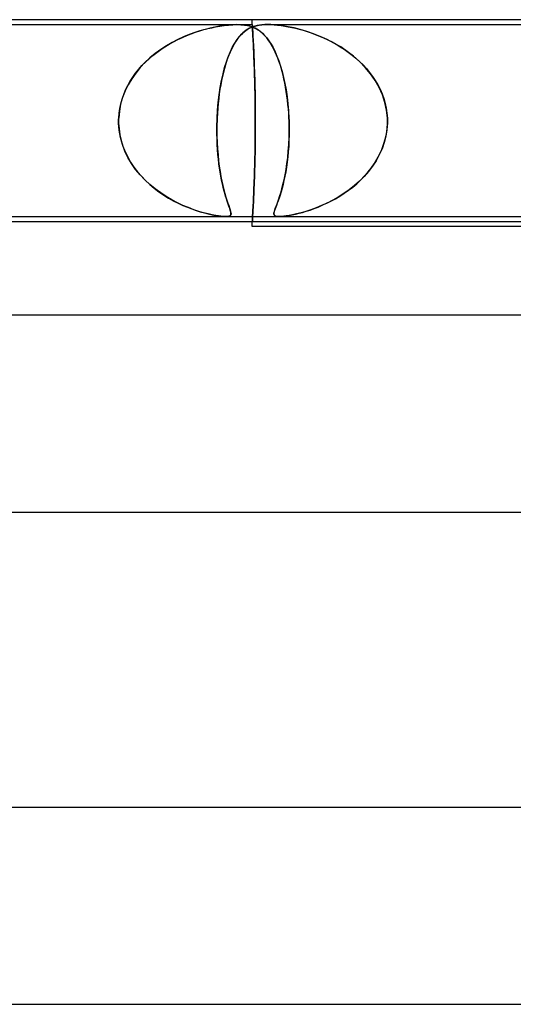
# Model space of a CAD drawing. Header units: millimetres. Extents: x -310 to 310, y -2 to 200.
# Tile 36 of 73: x -38 to -28, y 180 to 200. Entities that reach past the tile are written whole.
import ezdxf

# ---------------------------------------------------------------- set-up
doc = ezdxf.new("R2010")
doc.units = ezdxf.units.MM
doc.layers.add('HIDDEN', color=7, linetype='Continuous')
doc.layers.add('THICK', color=7, linetype='Continuous')

msp = doc.modelspace()

# ---------------------------------------------------------------- linework, layer by layer
at = {"layer": 'HIDDEN'}
for p, q in [((-33, 199.9), (-33, 200)), ((-40.938, 199.9), (-33.312, 199.9)), ((-33.959, 199.804), (-34.064, 199.774)), ((-33.984, 199.798), (-33.903, 199.819)), ((-33.858, 199.83), (-33.959, 199.804)), ((-33.903, 199.819), (-33.825, 199.837)), ((-33.76, 199.851), (-33.858, 199.83)), ((-33.825, 199.837), (-33.745, 199.854)), ((-33.666, 199.868), (-33.76, 199.851)), ((-33.745, 199.854), (-33.661, 199.869)), ((-33.573, 199.882), (-33.666, 199.868)), ((-33.661, 199.869), (-33.573, 199.882)), ((-33.482, 199.892), (-33.573, 199.882)), ((-33.573, 199.882), (-33.485, 199.891)), ((-33.485, 199.891), (-33.397, 199.898)), ((-33.394, 199.898), (-33.482, 199.892)), ((-33.397, 199.898), (-33.313, 199.9)), ((-33.312, 199.9), (-33.394, 199.898)), ((-33.313, 199.9), (-33.233, 199.898)), ((-33.238, 199.898), (-33.312, 199.9)), ((-33.312, 199.9), (-33, 199.9)), ((-33.172, 199.892), (-33.238, 199.898)), ((-33.233, 199.898), (-33.162, 199.891)), ((-33.113, 199.883), (-33.172, 199.892)), ((-33.162, 199.891), (-33.097, 199.88)), ((-33.158, 199.762), (-33.103, 199.8)), ((-33.093, 199.806), (-33.127, 199.785)), ((-33.062, 199.872), (-33.113, 199.883)), ((-33.103, 199.8), (-33.045, 199.832)), ((-33.097, 199.88), (-33.04, 199.866)), ((-33.059, 199.825), (-33.093, 199.806)), ((-33.016, 199.858), (-33.062, 199.872)), ((-33.024, 199.842), (-33.059, 199.825)), ((-33.045, 199.832), (-32.985, 199.857)), ((-33.04, 199.866), (-32.987, 199.847)), ((-32.987, 199.856), (-33.024, 199.842)), ((-32.976, 199.843), (-33.016, 199.858)), ((-33, 199.9), (-33, 199.898)), ((-33, 199.898), (-33, 199.9)), ((-33, 199.898), (-33, 199.892)), ((-33, 199.892), (-33, 199.898)), ((-33, 199.892), (-32.999, 199.882)), ((-32.999, 199.883), (-33, 199.892)), ((-32.998, 199.869), (-32.999, 199.883)), ((-32.999, 199.882), (-32.998, 199.867)), ((-32.997, 199.851), (-32.998, 199.869)), ((-32.998, 199.867), (-32.997, 199.848)), ((-32.996, 199.829), (-32.997, 199.851)), ((-32.997, 199.848), (-32.996, 199.825)), ((-32.994, 199.803), (-32.996, 199.829)), ((-32.996, 199.825), (-32.994, 199.797)), ((-32.993, 199.773), (-32.994, 199.803)), ((-32.947, 199.869), (-32.987, 199.856)), ((-32.987, 199.847), (-32.937, 199.824)), ((-32.985, 199.857), (-32.922, 199.876)), ((-32.94, 199.826), (-32.976, 199.843)), ((-32.903, 199.88), (-32.947, 199.869)), ((-32.905, 199.807), (-32.94, 199.826)), ((-32.937, 199.824), (-32.888, 199.797)), ((-32.922, 199.876), (-32.863, 199.888)), ((-32.871, 199.785), (-32.905, 199.807)), ((-32.856, 199.889), (-32.903, 199.88)), ((-32.863, 199.888), (-32.806, 199.895)), ((-32.804, 199.895), (-32.856, 199.889)), ((-32.806, 199.895), (-32.75, 199.899)), ((-32.748, 199.899), (-32.804, 199.895)), ((-32.75, 199.899), (-32.688, 199.9)), ((-32.687, 199.9), (-32.748, 199.899)), ((-32.688, 199.9), (-32.624, 199.899)), ((-32.688, 199.9), (-25.062, 199.9)), ((-32.622, 199.899), (-32.687, 199.9)), ((-32.624, 199.899), (-32.556, 199.895)), ((-32.553, 199.895), (-32.622, 199.899)), ((-32.556, 199.895), (-32.486, 199.889)), ((-32.475, 199.888), (-32.553, 199.895)), ((-32.486, 199.889), (-32.414, 199.88)), ((-32.382, 199.876), (-32.475, 199.888)), ((-32.414, 199.88), (-32.341, 199.869)), ((-32.272, 199.857), (-32.382, 199.876)), ((-32.341, 199.869), (-32.268, 199.856)), ((-32.151, 199.832), (-32.272, 199.857)), ((-32.268, 199.856), (-32.195, 199.842)), ((-32.195, 199.842), (-32.121, 199.825)), ((-32.024, 199.8), (-32.151, 199.832)), ((-32.121, 199.825), (-32.045, 199.806)), ((-32.045, 199.806), (-31.967, 199.785)), ((-31.891, 199.762), (-32.024, 199.8)), ((-34.512, 199.598), (-34.421, 199.641)), ((-34.395, 199.652), (-34.511, 199.599)), ((-34.421, 199.641), (-34.331, 199.679)), ((-34.282, 199.699), (-34.395, 199.652)), ((-34.331, 199.679), (-34.242, 199.714)), ((-34.171, 199.739), (-34.282, 199.699)), ((-34.242, 199.714), (-34.154, 199.745)), ((-34.064, 199.774), (-34.171, 199.739)), ((-34.154, 199.745), (-34.068, 199.773)), ((-34.068, 199.773), (-33.984, 199.798)), ((-33.285, 199.631), (-33.315, 199.591)), ((-33.31, 199.598), (-33.261, 199.661)), ((-33.254, 199.668), (-33.285, 199.631)), ((-33.261, 199.661), (-33.21, 199.715)), ((-33.223, 199.702), (-33.254, 199.668)), ((-33.192, 199.733), (-33.223, 199.702)), ((-33.21, 199.715), (-33.158, 199.762)), ((-33.16, 199.76), (-33.192, 199.733)), ((-33.127, 199.785), (-33.16, 199.76)), ((-32.994, 199.797), (-32.992, 199.765)), ((-32.991, 199.739), (-32.993, 199.773)), ((-32.992, 199.765), (-32.99, 199.729)), ((-32.989, 199.701), (-32.991, 199.739)), ((-32.99, 199.729), (-32.988, 199.689)), ((-32.986, 199.659), (-32.989, 199.701)), ((-32.988, 199.689), (-32.986, 199.645)), ((-32.984, 199.614), (-32.986, 199.659)), ((-32.986, 199.645), (-32.983, 199.598)), ((-32.981, 199.566), (-32.984, 199.614)), ((-32.888, 199.797), (-32.842, 199.764)), ((-32.837, 199.761), (-32.871, 199.785)), ((-32.842, 199.764), (-32.796, 199.726)), ((-32.804, 199.733), (-32.837, 199.761)), ((-32.771, 199.702), (-32.804, 199.733)), ((-32.796, 199.726), (-32.751, 199.682)), ((-32.739, 199.668), (-32.771, 199.702)), ((-32.751, 199.682), (-32.707, 199.63)), ((-32.707, 199.631), (-32.739, 199.668)), ((-32.676, 199.59), (-32.707, 199.631)), ((-32.707, 199.63), (-32.663, 199.572)), ((-31.967, 199.785), (-31.886, 199.76)), ((-31.756, 199.715), (-31.891, 199.762)), ((-31.886, 199.76), (-31.804, 199.733)), ((-31.804, 199.733), (-31.721, 199.702)), ((-31.618, 199.661), (-31.756, 199.715)), ((-31.721, 199.702), (-31.636, 199.668)), ((-31.636, 199.668), (-31.55, 199.631)), ((-31.479, 199.598), (-31.618, 199.661)), ((-31.55, 199.631), (-31.465, 199.591)), ((-34.861, 199.395), (-34.777, 199.45)), ((-34.743, 199.471), (-34.858, 199.397)), ((-34.777, 199.45), (-34.69, 199.503)), ((-34.627, 199.539), (-34.743, 199.471)), ((-34.69, 199.503), (-34.602, 199.552)), ((-34.511, 199.599), (-34.627, 199.539)), ((-34.602, 199.552), (-34.512, 199.598)), ((-33.445, 199.356), (-33.402, 199.446)), ((-33.399, 199.451), (-33.426, 199.398)), ((-33.402, 199.446), (-33.357, 199.526)), ((-33.372, 199.501), (-33.399, 199.451)), ((-33.344, 199.548), (-33.372, 199.501)), ((-33.357, 199.526), (-33.31, 199.598)), ((-33.315, 199.591), (-33.344, 199.548)), ((-32.983, 199.598), (-32.98, 199.547)), ((-32.979, 199.515), (-32.981, 199.566)), ((-32.98, 199.547), (-32.978, 199.492)), ((-32.976, 199.46), (-32.979, 199.515)), ((-32.978, 199.492), (-32.975, 199.435)), ((-32.974, 199.403), (-32.976, 199.46)), ((-32.975, 199.435), (-32.972, 199.376)), ((-32.971, 199.344), (-32.974, 199.403)), ((-32.645, 199.546), (-32.676, 199.59)), ((-32.663, 199.572), (-32.62, 199.506)), ((-32.616, 199.499), (-32.645, 199.546)), ((-32.62, 199.506), (-32.579, 199.432)), ((-32.588, 199.449), (-32.616, 199.499)), ((-32.56, 199.396), (-32.588, 199.449)), ((-32.579, 199.432), (-32.538, 199.35)), ((-31.34, 199.526), (-31.479, 199.598)), ((-31.465, 199.591), (-31.38, 199.548)), ((-31.38, 199.548), (-31.296, 199.501)), ((-31.204, 199.446), (-31.34, 199.526)), ((-31.296, 199.501), (-31.213, 199.451)), ((-31.213, 199.451), (-31.131, 199.398)), ((-31.07, 199.356), (-31.204, 199.446)), ((-35.08, 199.225), (-35.183, 199.129)), ((-35.172, 199.139), (-35.099, 199.208)), ((-35.099, 199.208), (-35.022, 199.274)), ((-34.971, 199.314), (-35.08, 199.225)), ((-35.022, 199.274), (-34.943, 199.336)), ((-34.858, 199.397), (-34.971, 199.314)), ((-34.943, 199.336), (-34.861, 199.395)), ((-33.525, 199.147), (-33.486, 199.256)), ((-33.501, 199.218), (-33.524, 199.151)), ((-33.477, 199.281), (-33.501, 199.218)), ((-33.486, 199.256), (-33.445, 199.356)), ((-33.452, 199.341), (-33.477, 199.281)), ((-33.426, 199.398), (-33.452, 199.341)), ((-32.972, 199.376), (-32.97, 199.314)), ((-32.968, 199.283), (-32.971, 199.344)), ((-32.97, 199.314), (-32.967, 199.25)), ((-32.966, 199.219), (-32.968, 199.283)), ((-32.967, 199.25), (-32.964, 199.182)), ((-32.963, 199.151), (-32.966, 199.219)), ((-32.533, 199.341), (-32.56, 199.396)), ((-32.538, 199.35), (-32.499, 199.26)), ((-32.508, 199.282), (-32.533, 199.341)), ((-32.483, 199.221), (-32.508, 199.282)), ((-32.499, 199.26), (-32.461, 199.163)), ((-32.459, 199.156), (-32.483, 199.221)), ((-31.131, 199.398), (-31.05, 199.341)), ((-30.941, 199.256), (-31.07, 199.356)), ((-31.05, 199.341), (-30.972, 199.281)), ((-30.972, 199.281), (-30.895, 199.218)), ((-30.817, 199.147), (-30.941, 199.256)), ((-30.895, 199.218), (-30.821, 199.151)), ((-35.28, 199.026), (-35.369, 198.917)), ((-35.308, 198.993), (-35.242, 199.068)), ((-35.183, 199.129), (-35.28, 199.026)), ((-35.242, 199.068), (-35.172, 199.139)), ((-33.595, 198.903), (-33.562, 199.029)), ((-33.568, 199.006), (-33.588, 198.929)), ((-33.547, 199.08), (-33.568, 199.006)), ((-33.562, 199.029), (-33.525, 199.147)), ((-33.524, 199.151), (-33.547, 199.08)), ((-32.964, 199.182), (-32.962, 199.11)), ((-32.96, 199.08), (-32.963, 199.151)), ((-32.962, 199.11), (-32.959, 199.035)), ((-32.958, 199.007), (-32.96, 199.08)), ((-32.959, 199.035), (-32.956, 198.957)), ((-32.955, 198.93), (-32.958, 199.007)), ((-32.461, 199.163), (-32.427, 199.058)), ((-32.437, 199.089), (-32.459, 199.156)), ((-32.415, 199.019), (-32.437, 199.089)), ((-32.427, 199.058), (-32.394, 198.947)), ((-32.394, 198.947), (-32.415, 199.019)), ((-30.821, 199.151), (-30.75, 199.08)), ((-30.703, 199.029), (-30.817, 199.147)), ((-30.75, 199.08), (-30.682, 199.006)), ((-30.597, 198.903), (-30.703, 199.029)), ((-30.682, 199.006), (-30.617, 198.929)), ((-35.451, 198.801), (-35.523, 198.679)), ((-35.483, 198.75), (-35.429, 198.834)), ((-35.369, 198.917), (-35.451, 198.801)), ((-35.429, 198.834), (-35.371, 198.915)), ((-35.371, 198.915), (-35.308, 198.993)), ((-33.607, 198.848), (-33.625, 198.764)), ((-33.624, 198.768), (-33.595, 198.903)), ((-33.588, 198.929), (-33.607, 198.848)), ((-32.956, 198.957), (-32.954, 198.877)), ((-32.953, 198.851), (-32.955, 198.93)), ((-32.954, 198.877), (-32.951, 198.794)), ((-32.951, 198.77), (-32.953, 198.851)), ((-32.375, 198.871), (-32.394, 198.947)), ((-32.394, 198.947), (-32.364, 198.828)), ((-32.356, 198.793), (-32.375, 198.871)), ((-32.364, 198.828), (-32.337, 198.703)), ((-30.617, 198.929), (-30.557, 198.848)), ((-30.504, 198.768), (-30.597, 198.903)), ((-30.557, 198.848), (-30.501, 198.764)), ((-35.523, 198.679), (-35.586, 198.552)), ((-35.576, 198.573), (-35.532, 198.663)), ((-35.532, 198.663), (-35.483, 198.75)), ((-33.673, 198.476), (-33.651, 198.625)), ((-33.642, 198.677), (-33.657, 198.587)), ((-33.651, 198.625), (-33.624, 198.768)), ((-33.625, 198.764), (-33.642, 198.677)), ((-32.951, 198.794), (-32.949, 198.709)), ((-32.949, 198.687), (-32.951, 198.77)), ((-32.949, 198.709), (-32.947, 198.622)), ((-32.947, 198.602), (-32.949, 198.687)), ((-32.947, 198.622), (-32.945, 198.533)), ((-32.945, 198.515), (-32.947, 198.602)), ((-32.339, 198.713), (-32.356, 198.793)), ((-32.324, 198.629), (-32.339, 198.713)), ((-32.337, 198.703), (-32.314, 198.572)), ((-32.309, 198.544), (-32.324, 198.629)), ((-30.422, 198.625), (-30.504, 198.768)), ((-30.501, 198.764), (-30.45, 198.677)), ((-30.45, 198.677), (-30.404, 198.587)), ((-30.356, 198.476), (-30.422, 198.625)), ((-35.637, 198.42), (-35.676, 198.283)), ((-35.647, 198.388), (-35.614, 198.482)), ((-35.586, 198.552), (-35.637, 198.42)), ((-35.614, 198.482), (-35.576, 198.573)), ((-33.691, 198.321), (-33.673, 198.476)), ((-33.671, 198.494), (-33.683, 198.398)), ((-33.657, 198.587), (-33.671, 198.494)), ((-32.945, 198.533), (-32.944, 198.444)), ((-32.944, 198.428), (-32.945, 198.515)), ((-32.944, 198.444), (-32.942, 198.353)), ((-32.942, 198.34), (-32.944, 198.428)), ((-32.314, 198.572), (-32.293, 198.435)), ((-32.296, 198.456), (-32.309, 198.544)), ((-32.285, 198.367), (-32.296, 198.456)), ((-32.293, 198.435), (-32.277, 198.294)), ((-30.404, 198.587), (-30.363, 198.494)), ((-30.363, 198.494), (-30.328, 198.398)), ((-30.305, 198.321), (-30.356, 198.476)), ((-35.676, 198.283), (-35.702, 198.142)), ((-35.694, 198.196), (-35.673, 198.293)), ((-35.673, 198.293), (-35.647, 198.388)), ((-33.702, 198.202), (-33.709, 198.102)), ((-33.705, 198.162), (-33.691, 198.321)), ((-33.693, 198.301), (-33.702, 198.202)), ((-33.683, 198.398), (-33.693, 198.301)), ((-32.942, 198.353), (-32.941, 198.262)), ((-32.941, 198.251), (-32.942, 198.34)), ((-32.941, 198.262), (-32.94, 198.171)), ((-32.94, 198.163), (-32.941, 198.251)), ((-32.275, 198.277), (-32.285, 198.367)), ((-32.277, 198.294), (-32.264, 198.148)), ((-32.267, 198.186), (-32.275, 198.277)), ((-30.328, 198.398), (-30.3, 198.301)), ((-30.271, 198.162), (-30.305, 198.321)), ((-30.3, 198.301), (-30.278, 198.202)), ((-30.278, 198.202), (-30.263, 198.102)), ((-35.715, 198), (-35.716, 197.983)), ((-35.716, 197.983), (-35.715, 198)), ((-35.702, 198.142), (-35.715, 198)), ((-35.715, 198), (-35.708, 198.099)), ((-35.708, 198.099), (-35.694, 198.196)), ((-33.715, 197.983), (-33.714, 198)), ((-33.714, 198), (-33.715, 197.983)), ((-33.714, 198), (-33.705, 198.162)), ((-33.709, 198.102), (-33.714, 198)), ((-32.94, 198.171), (-32.94, 198.08)), ((-32.94, 198.074), (-32.94, 198.163)), ((-32.94, 198.08), (-32.939, 197.989)), ((-32.939, 197.987), (-32.94, 198.074)), ((-32.26, 198.093), (-32.267, 198.186)), ((-32.264, 198.148), (-32.255, 198)), ((-32.255, 198), (-32.26, 198.093)), ((-32.255, 197.983), (-32.255, 198)), ((-32.255, 198), (-32.255, 197.983)), ((-30.255, 198), (-30.271, 198.162)), ((-30.263, 198.102), (-30.255, 198)), ((-30.255, 198), (-30.254, 197.983)), ((-30.254, 197.983), (-30.255, 198)), ((-35.716, 197.95), (-35.717, 197.933)), ((-35.717, 197.933), (-35.716, 197.95)), ((-35.717, 197.933), (-35.716, 197.917)), ((-35.716, 197.917), (-35.717, 197.933)), ((-35.716, 197.983), (-35.716, 197.967)), ((-35.716, 197.967), (-35.716, 197.983)), ((-35.716, 197.967), (-35.716, 197.95)), ((-35.716, 197.95), (-35.716, 197.967)), ((-35.716, 197.917), (-35.716, 197.9)), ((-35.716, 197.9), (-35.716, 197.917)), ((-35.716, 197.9), (-35.708, 197.781)), ((-35.705, 197.753), (-35.716, 197.9)), ((-33.719, 197.79), (-33.718, 197.9)), ((-33.718, 197.9), (-33.719, 197.766)), ((-33.718, 197.9), (-33.717, 197.917)), ((-33.717, 197.917), (-33.718, 197.9)), ((-33.717, 197.933), (-33.716, 197.95)), ((-33.716, 197.95), (-33.717, 197.933)), ((-33.717, 197.917), (-33.717, 197.933)), ((-33.717, 197.933), (-33.717, 197.917)), ((-33.716, 197.967), (-33.715, 197.983)), ((-33.715, 197.983), (-33.716, 197.967)), ((-33.716, 197.95), (-33.716, 197.967)), ((-33.716, 197.967), (-33.716, 197.95)), ((-32.939, 197.813), (-32.94, 197.726)), ((-32.94, 197.726), (-32.939, 197.813)), ((-32.939, 197.989), (-32.939, 197.9)), ((-32.939, 197.9), (-32.939, 197.987)), ((-32.939, 197.9), (-32.939, 197.813)), ((-32.939, 197.813), (-32.939, 197.9)), ((-32.254, 197.967), (-32.255, 197.983)), ((-32.255, 197.983), (-32.254, 197.967)), ((-32.253, 197.95), (-32.254, 197.967)), ((-32.254, 197.967), (-32.253, 197.95)), ((-32.253, 197.933), (-32.253, 197.95)), ((-32.253, 197.95), (-32.253, 197.933)), ((-32.252, 197.917), (-32.253, 197.933)), ((-32.253, 197.933), (-32.252, 197.917)), ((-32.252, 197.9), (-32.252, 197.917)), ((-32.252, 197.917), (-32.252, 197.9)), ((-32.25, 197.753), (-32.252, 197.9)), ((-32.252, 197.9), (-32.25, 197.781)), ((-30.254, 197.9), (-30.263, 197.766)), ((-30.261, 197.79), (-30.254, 197.9)), ((-30.254, 197.983), (-30.253, 197.967)), ((-30.253, 197.967), (-30.254, 197.983)), ((-30.253, 197.917), (-30.254, 197.9)), ((-30.254, 197.9), (-30.253, 197.917)), ((-30.253, 197.967), (-30.253, 197.95)), ((-30.253, 197.95), (-30.253, 197.967)), ((-30.253, 197.95), (-30.253, 197.933)), ((-30.253, 197.933), (-30.253, 197.95)), ((-30.253, 197.933), (-30.253, 197.917)), ((-30.253, 197.917), (-30.253, 197.933)), ((-35.708, 197.781), (-35.691, 197.663)), ((-35.68, 197.608), (-35.705, 197.753)), ((-35.691, 197.663), (-35.664, 197.545)), ((-35.641, 197.467), (-35.68, 197.608)), ((-33.719, 197.68), (-33.719, 197.79)), ((-33.719, 197.766), (-33.718, 197.633)), ((-33.717, 197.572), (-33.719, 197.68)), ((-33.718, 197.633), (-33.714, 197.503)), ((-32.94, 197.637), (-32.941, 197.549)), ((-32.941, 197.549), (-32.94, 197.637)), ((-32.94, 197.726), (-32.94, 197.637)), ((-32.94, 197.637), (-32.94, 197.726)), ((-32.259, 197.467), (-32.253, 197.608)), ((-32.251, 197.663), (-32.255, 197.545)), ((-32.253, 197.608), (-32.25, 197.753)), ((-32.25, 197.781), (-32.251, 197.663)), ((-30.285, 197.633), (-30.319, 197.503)), ((-30.299, 197.572), (-30.276, 197.68)), ((-30.263, 197.766), (-30.285, 197.633)), ((-30.276, 197.68), (-30.261, 197.79)), ((-35.664, 197.545), (-35.628, 197.431)), ((-35.589, 197.331), (-35.641, 197.467)), ((-35.628, 197.431), (-35.584, 197.319)), ((-33.712, 197.466), (-33.717, 197.572)), ((-33.714, 197.503), (-33.707, 197.376)), ((-33.706, 197.363), (-33.712, 197.466)), ((-32.942, 197.46), (-32.944, 197.372)), ((-32.944, 197.372), (-32.942, 197.46)), ((-32.941, 197.549), (-32.942, 197.46)), ((-32.942, 197.46), (-32.941, 197.549)), ((-32.261, 197.431), (-32.269, 197.319)), ((-32.268, 197.331), (-32.259, 197.467)), ((-32.255, 197.545), (-32.261, 197.431)), ((-30.369, 197.363), (-30.331, 197.466)), ((-30.319, 197.503), (-30.364, 197.376)), ((-30.331, 197.466), (-30.299, 197.572)), ((-35.527, 197.201), (-35.589, 197.331)), ((-35.584, 197.319), (-35.532, 197.212)), ((-35.532, 197.212), (-35.473, 197.107)), ((-35.454, 197.077), (-35.527, 197.201)), ((-33.707, 197.376), (-33.697, 197.253)), ((-33.698, 197.264), (-33.706, 197.363)), ((-33.689, 197.167), (-33.698, 197.264)), ((-33.697, 197.253), (-33.685, 197.135)), ((-32.945, 197.285), (-32.947, 197.198)), ((-32.947, 197.198), (-32.945, 197.285)), ((-32.944, 197.372), (-32.945, 197.285)), ((-32.945, 197.285), (-32.944, 197.372)), ((-32.296, 197.077), (-32.281, 197.201)), ((-32.28, 197.212), (-32.292, 197.107)), ((-32.281, 197.201), (-32.268, 197.331)), ((-32.269, 197.319), (-32.28, 197.212)), ((-30.419, 197.253), (-30.485, 197.135)), ((-30.466, 197.167), (-30.414, 197.264)), ((-30.364, 197.376), (-30.419, 197.253)), ((-30.414, 197.264), (-30.369, 197.363)), ((-35.473, 197.107), (-35.406, 197.007)), ((-35.371, 196.96), (-35.454, 197.077)), ((-35.406, 197.007), (-35.334, 196.912)), ((-33.678, 197.075), (-33.689, 197.167)), ((-33.685, 197.135), (-33.671, 197.023)), ((-33.666, 196.986), (-33.678, 197.075)), ((-33.671, 197.023), (-33.656, 196.916)), ((-32.951, 197.03), (-32.953, 196.949)), ((-32.953, 196.949), (-32.951, 197.03)), ((-32.949, 197.113), (-32.951, 197.03)), ((-32.951, 197.03), (-32.949, 197.113)), ((-32.947, 197.198), (-32.949, 197.113)), ((-32.949, 197.113), (-32.947, 197.198)), ((-32.306, 197.007), (-32.322, 196.912)), ((-32.314, 196.96), (-32.296, 197.077)), ((-32.292, 197.107), (-32.306, 197.007)), ((-30.558, 197.023), (-30.64, 196.916)), ((-30.585, 196.986), (-30.523, 197.075)), ((-30.485, 197.135), (-30.558, 197.023)), ((-30.523, 197.075), (-30.466, 197.167)), ((-35.281, 196.849), (-35.371, 196.96)), ((-35.334, 196.912), (-35.255, 196.821)), ((-35.183, 196.746), (-35.281, 196.849)), ((-35.255, 196.821), (-35.172, 196.734)), ((-33.653, 196.901), (-33.666, 196.986)), ((-33.656, 196.916), (-33.638, 196.815)), ((-33.639, 196.82), (-33.653, 196.901)), ((-33.625, 196.743), (-33.639, 196.82)), ((-33.638, 196.815), (-33.62, 196.719)), ((-32.955, 196.87), (-32.958, 196.793)), ((-32.958, 196.793), (-32.955, 196.87)), ((-32.953, 196.949), (-32.955, 196.87)), ((-32.955, 196.87), (-32.953, 196.949)), ((-32.339, 196.821), (-32.357, 196.734)), ((-32.355, 196.746), (-32.333, 196.849)), ((-32.322, 196.912), (-32.339, 196.821)), ((-32.333, 196.849), (-32.314, 196.96)), ((-30.729, 196.815), (-30.824, 196.719)), ((-30.799, 196.743), (-30.724, 196.82)), ((-30.64, 196.916), (-30.729, 196.815)), ((-30.724, 196.82), (-30.652, 196.901)), ((-30.652, 196.901), (-30.585, 196.986)), ((-35.08, 196.649), (-35.183, 196.746)), ((-35.172, 196.734), (-35.084, 196.653)), ((-35.084, 196.653), (-34.992, 196.576)), ((-34.973, 196.561), (-35.08, 196.649)), ((-33.609, 196.669), (-33.625, 196.743)), ((-33.62, 196.719), (-33.6, 196.63)), ((-33.593, 196.6), (-33.609, 196.669)), ((-33.6, 196.63), (-33.58, 196.547)), ((-33.577, 196.535), (-33.593, 196.6)), ((-32.963, 196.649), (-32.966, 196.581)), ((-32.966, 196.581), (-32.963, 196.649)), ((-32.96, 196.72), (-32.963, 196.649)), ((-32.963, 196.649), (-32.96, 196.72)), ((-32.958, 196.793), (-32.96, 196.72)), ((-32.96, 196.72), (-32.958, 196.793)), ((-32.4, 196.561), (-32.377, 196.649)), ((-32.376, 196.653), (-32.396, 196.576)), ((-32.377, 196.649), (-32.355, 196.746)), ((-32.357, 196.734), (-32.376, 196.653)), ((-31.045, 196.535), (-30.96, 196.6)), ((-30.924, 196.63), (-31.029, 196.547)), ((-30.96, 196.6), (-30.878, 196.669)), ((-30.824, 196.719), (-30.924, 196.63)), ((-30.878, 196.669), (-30.799, 196.743)), ((-34.992, 196.576), (-34.897, 196.505)), ((-34.862, 196.48), (-34.973, 196.561)), ((-34.897, 196.505), (-34.8, 196.439)), ((-34.75, 196.407), (-34.862, 196.48)), ((-34.8, 196.439), (-34.703, 196.378)), ((-34.636, 196.34), (-34.75, 196.407)), ((-33.58, 196.547), (-33.559, 196.469)), ((-33.56, 196.474), (-33.577, 196.535)), ((-33.544, 196.416), (-33.56, 196.474)), ((-33.559, 196.469), (-33.538, 196.398)), ((-33.527, 196.363), (-33.544, 196.416)), ((-32.971, 196.456), (-32.974, 196.397)), ((-32.974, 196.397), (-32.971, 196.456)), ((-32.968, 196.517), (-32.971, 196.456)), ((-32.971, 196.456), (-32.968, 196.517)), ((-32.966, 196.581), (-32.968, 196.517)), ((-32.968, 196.517), (-32.966, 196.581)), ((-32.468, 196.34), (-32.446, 196.407)), ((-32.436, 196.439), (-32.455, 196.378)), ((-32.446, 196.407), (-32.423, 196.48)), ((-32.416, 196.505), (-32.436, 196.439)), ((-32.423, 196.48), (-32.4, 196.561)), ((-32.396, 196.576), (-32.416, 196.505)), ((-31.311, 196.363), (-31.221, 196.416)), ((-31.139, 196.469), (-31.252, 196.398)), ((-31.221, 196.416), (-31.132, 196.474)), ((-31.029, 196.547), (-31.139, 196.469)), ((-31.132, 196.474), (-31.045, 196.535)), ((-34.703, 196.378), (-34.605, 196.323)), ((-34.522, 196.281), (-34.636, 196.34)), ((-34.605, 196.323), (-34.508, 196.274)), ((-34.41, 196.228), (-34.522, 196.281)), ((-34.508, 196.274), (-34.413, 196.229)), ((-34.413, 196.229), (-34.319, 196.19)), ((-34.299, 196.182), (-34.41, 196.228)), ((-33.538, 196.398), (-33.518, 196.332)), ((-33.512, 196.314), (-33.527, 196.363)), ((-33.518, 196.332), (-33.498, 196.274)), ((-33.497, 196.27), (-33.512, 196.314)), ((-33.498, 196.274), (-33.48, 196.223)), ((-33.483, 196.23), (-33.497, 196.27)), ((-33.47, 196.194), (-33.483, 196.23)), ((-33.48, 196.223), (-33.464, 196.177)), ((-32.981, 196.234), (-32.984, 196.186)), ((-32.984, 196.186), (-32.981, 196.234)), ((-32.979, 196.285), (-32.981, 196.234)), ((-32.981, 196.234), (-32.979, 196.285)), ((-32.976, 196.34), (-32.979, 196.285)), ((-32.979, 196.285), (-32.976, 196.34)), ((-32.974, 196.397), (-32.976, 196.34)), ((-32.976, 196.34), (-32.974, 196.397)), ((-32.526, 196.182), (-32.509, 196.228)), ((-32.508, 196.229), (-32.523, 196.19)), ((-32.509, 196.228), (-32.489, 196.281)), ((-32.492, 196.274), (-32.508, 196.229)), ((-32.474, 196.323), (-32.492, 196.274)), ((-32.489, 196.281), (-32.468, 196.34)), ((-32.455, 196.378), (-32.474, 196.323)), ((-31.594, 196.223), (-31.705, 196.177)), ((-31.663, 196.194), (-31.577, 196.23)), ((-31.481, 196.274), (-31.594, 196.223)), ((-31.577, 196.23), (-31.49, 196.27)), ((-31.49, 196.27), (-31.401, 196.314)), ((-31.366, 196.332), (-31.481, 196.274)), ((-31.401, 196.314), (-31.311, 196.363)), ((-31.252, 196.398), (-31.366, 196.332)), ((-34.319, 196.19), (-34.228, 196.155)), ((-34.191, 196.141), (-34.299, 196.182)), ((-34.228, 196.155), (-34.14, 196.124)), ((-34.087, 196.107), (-34.191, 196.141)), ((-34.14, 196.124), (-34.057, 196.098)), ((-33.989, 196.078), (-34.087, 196.107)), ((-34.057, 196.098), (-33.974, 196.074)), ((-33.897, 196.054), (-33.989, 196.078)), ((-33.974, 196.074), (-33.895, 196.054)), ((-33.813, 196.036), (-33.897, 196.054)), ((-33.895, 196.054), (-33.818, 196.037)), ((-33.818, 196.037), (-33.747, 196.023)), ((-33.743, 196.022), (-33.813, 196.036)), ((-33.747, 196.023), (-33.682, 196.012)), ((-33.686, 196.013), (-33.743, 196.022)), ((-33.639, 196.007), (-33.686, 196.013)), ((-33.682, 196.012), (-33.626, 196.005)), ((-33.602, 196.003), (-33.639, 196.007)), ((-33.626, 196.005), (-33.578, 196.001)), ((-33.569, 196.001), (-33.602, 196.003)), ((-33.578, 196.001), (-33.539, 196)), ((-33.539, 196), (-33.569, 196.001)), ((-33.539, 196), (-33.507, 196.001)), ((-33.514, 196.001), (-33.539, 196)), ((-33.493, 196.003), (-33.514, 196.001)), ((-33.507, 196.001), (-33.481, 196.005)), ((-33.474, 196.007), (-33.493, 196.003)), ((-33.481, 196.005), (-33.461, 196.012)), ((-33.458, 196.013), (-33.474, 196.007)), ((-33.459, 196.162), (-33.47, 196.194)), ((-33.464, 196.177), (-33.451, 196.138)), ((-33.461, 196.012), (-33.446, 196.022)), ((-33.449, 196.133), (-33.459, 196.162)), ((-33.445, 196.022), (-33.458, 196.013)), ((-33.451, 196.138), (-33.441, 196.105)), ((-33.442, 196.108), (-33.449, 196.133)), ((-33.446, 196.022), (-33.438, 196.034)), ((-33.437, 196.036), (-33.445, 196.022)), ((-33.437, 196.086), (-33.442, 196.108)), ((-33.441, 196.105), (-33.435, 196.077)), ((-33.438, 196.034), (-33.434, 196.049)), ((-33.434, 196.067), (-33.437, 196.086)), ((-33.433, 196.054), (-33.437, 196.036)), ((-33.435, 196.077), (-33.433, 196.054)), ((-33.434, 196.049), (-33.434, 196.067)), ((-32.993, 196.027), (-32.994, 195.997)), ((-32.994, 195.997), (-32.993, 196.027)), ((-32.991, 196.061), (-32.993, 196.027)), ((-32.993, 196.027), (-32.991, 196.061)), ((-32.989, 196.099), (-32.991, 196.061)), ((-32.991, 196.061), (-32.989, 196.099)), ((-32.986, 196.141), (-32.989, 196.099)), ((-32.989, 196.099), (-32.986, 196.141)), ((-32.984, 196.186), (-32.986, 196.141)), ((-32.986, 196.141), (-32.984, 196.186)), ((-32.562, 196.054), (-32.56, 196.078)), ((-32.56, 196.074), (-32.562, 196.054)), ((-32.559, 196.036), (-32.562, 196.054)), ((-32.562, 196.054), (-32.559, 196.037)), ((-32.56, 196.078), (-32.552, 196.107)), ((-32.555, 196.098), (-32.56, 196.074)), ((-32.559, 196.037), (-32.551, 196.023)), ((-32.551, 196.022), (-32.559, 196.036)), ((-32.547, 196.124), (-32.555, 196.098)), ((-32.552, 196.107), (-32.541, 196.141)), ((-32.551, 196.023), (-32.537, 196.012)), ((-32.538, 196.013), (-32.551, 196.022)), ((-32.536, 196.155), (-32.547, 196.124)), ((-32.541, 196.141), (-32.526, 196.182)), ((-32.522, 196.007), (-32.538, 196.013)), ((-32.537, 196.012), (-32.517, 196.005)), ((-32.523, 196.19), (-32.536, 196.155)), ((-32.504, 196.003), (-32.522, 196.007)), ((-32.517, 196.005), (-32.49, 196.001)), ((-32.483, 196.001), (-32.504, 196.003)), ((-32.49, 196.001), (-32.458, 196)), ((-32.458, 196), (-32.483, 196.001)), ((-32.429, 196.001), (-32.458, 196)), ((-32.458, 196), (-32.419, 196.001)), ((-32.395, 196.003), (-32.429, 196.001)), ((-32.419, 196.001), (-32.373, 196.005)), ((-32.357, 196.007), (-32.395, 196.003)), ((-32.373, 196.005), (-32.319, 196.012)), ((-32.309, 196.013), (-32.357, 196.007)), ((-32.319, 196.012), (-32.257, 196.022)), ((-32.251, 196.022), (-32.309, 196.013)), ((-32.257, 196.022), (-32.19, 196.034)), ((-32.182, 196.036), (-32.251, 196.022)), ((-32.19, 196.034), (-32.121, 196.049)), ((-32.1, 196.054), (-32.182, 196.036)), ((-32.121, 196.049), (-32.049, 196.067)), ((-32.01, 196.077), (-32.1, 196.054)), ((-32.049, 196.067), (-31.978, 196.086)), ((-31.914, 196.105), (-32.01, 196.077)), ((-31.978, 196.086), (-31.904, 196.108)), ((-31.812, 196.138), (-31.914, 196.105)), ((-31.904, 196.108), (-31.827, 196.133)), ((-31.827, 196.133), (-31.746, 196.162)), ((-31.705, 196.177), (-31.812, 196.138)), ((-31.746, 196.162), (-31.663, 196.194)), ((-32.999, 195.917), (-33, 195.908)), ((-33, 195.908), (-32.999, 195.917)), ((-33, 195.908), (-33, 195.902)), ((-33, 195.902), (-33, 195.908)), ((-33, 195.902), (-33, 195.9)), ((-33, 195.9), (-33, 195.902)), ((-32.998, 195.931), (-32.999, 195.917)), ((-32.999, 195.917), (-32.998, 195.931)), ((-32.997, 195.949), (-32.998, 195.931)), ((-32.998, 195.931), (-32.997, 195.949)), ((-32.996, 195.971), (-32.997, 195.949)), ((-32.997, 195.949), (-32.996, 195.971)), ((-32.994, 195.997), (-32.996, 195.971)), ((-32.996, 195.971), (-32.994, 195.997))]:
    msp.add_line(p, q, dxfattribs=at)
at = {"layer": 'THICK'}
for p, q in [((163, 200), (-163, 200)), ((-79.762, 196), (79.762, 196)), ((-79.456, 195.9), (-16.5, 195.9)), ((-33, 195.8), (-33, 195.9)), ((33, 195.8), (-33, 195.8)), ((167.25, 194), (-167.25, 194)), ((-82.076, 190), (82.076, 190)), ((172.5, 184), (-172.5, 184)), ((-84.662, 180), (84.662, 180))]:
    msp.add_line(p, q, dxfattribs=at)

doc.saveas('drawing.dxf')
